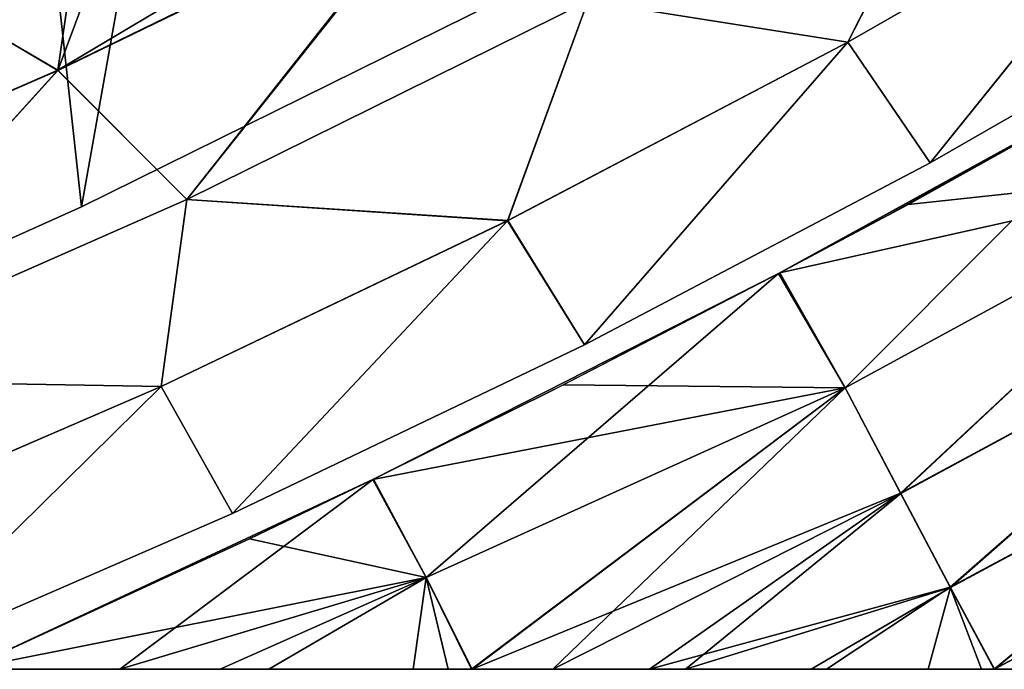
# Model space of a CAD drawing. Header units: millimetres. Extents: x -101 to 102, y -40 to 284.
# Tile 108 of 183: x 54 to 66, y 55 to 64. Entities that reach past the tile are written whole.
import ezdxf

# ---------------------------------------------------------------- set-up
doc = ezdxf.new("R2010")
doc.units = ezdxf.units.MM
doc.header["$LTSCALE"] = 65.185185
for name, color, linetype in [('14', 7, 'CONTINUOUS'), ('23', 7, 'CONTINUOUS'), ('28', 7, 'CONTINUOUS'), ('79', 7, 'CONTINUOUS'), ('87', 7, 'CONTINUOUS'), ('98', 7, 'CONTINUOUS')]:
    doc.layers.add(name, color=color, linetype=linetype)

msp = doc.modelspace()

# ---------------------------------------------------------------- linework, layer by layer
at = {"layer": '14', "color": 7, "linetype": 'Continuous'}
for points in [[(63.976, 115.239, -36.5), (54.388, 61.323, -36.5), (49.528, 105.861, -36.5), (63.976, 115.239, -36.5)], [(60.141, 64.167, -36.5), (54.388, 61.323, -36.5), (63.976, 115.239, -36.5), (60.141, 64.167, -36.5)], [(54.388, 61.323, -36.5), (48.531, 58.691, -36.5), (49.528, 105.861, -36.5), (54.388, 61.323, -36.5)]]:
    msp.add_3dface(points, dxfattribs=at)
at = {"layer": '23', "color": 7, "linetype": 'Continuous'}
for points in [[(48.731, 55.3, 34), (49.562, 55.3, 34), (54.89, 55.3, 34.229), (48.731, 55.3, 34)], [(52.894, 55.3, 35.728), (48.731, 55.3, 34), (54.89, 55.3, 34.229), (52.894, 55.3, 35.728)], [(52.206, 55.3, -31.995), (49.562, 55.3, -34), (56.193, 55.3, -33.156), (52.206, 55.3, -31.995)], [(56.193, 55.3, -33.156), (49.562, 55.3, -34), (52.894, 55.3, -35.728), (56.193, 55.3, -33.156)], [(49.562, 55.3, 34), (51.657, 55.3, 32.435), (56.826, 55.3, 32.646), (49.562, 55.3, 34)], [(54.89, 55.3, 34.229), (49.562, 55.3, 34), (56.826, 55.3, 32.646), (54.89, 55.3, 34.229)], [(51.657, 55.3, 32.435), (53.672, 55.3, 30.789), (58.707, 55.3, 30.976), (51.657, 55.3, 32.435)], [(56.826, 55.3, 32.646), (51.657, 55.3, 32.435), (58.707, 55.3, 30.976), (56.826, 55.3, 32.646)], [(54.637, 55.3, -29.949), (52.206, 55.3, -31.995), (59.473, 55.3, -30.256), (54.637, 55.3, -29.949)], [(59.473, 55.3, -30.256), (52.206, 55.3, -31.995), (59.16, 55.3, -30.551), (59.473, 55.3, -30.256)], [(59.16, 55.3, -30.551), (52.206, 55.3, -31.995), (56.193, 55.3, -33.156), (59.16, 55.3, -30.551)], [(53.672, 55.3, 30.789), (55.606, 55.3, 29.064), (59.464, 55.3, 30.265), (53.672, 55.3, 30.789)], [(58.707, 55.3, 30.976), (53.672, 55.3, 30.789), (59.464, 55.3, 30.265), (58.707, 55.3, 30.976)], [(56.85, 55.3, -27.863), (54.637, 55.3, -29.949), (61.783, 55.3, -27.913), (56.85, 55.3, -27.863)], [(61.783, 55.3, -27.913), (54.637, 55.3, -29.949), (59.473, 55.3, -30.256), (61.783, 55.3, -27.913)], [(55.606, 55.3, 29.064), (57.462, 55.3, 27.243), (62.249, 55.3, 27.397), (55.606, 55.3, 29.064)], [(59.464, 55.3, 30.265), (55.606, 55.3, 29.064), (60.524, 55.3, 29.224), (59.464, 55.3, 30.265)], [(60.524, 55.3, 29.224), (55.606, 55.3, 29.064), (62.249, 55.3, 27.397), (60.524, 55.3, 29.224)], [(58.883, 55.3, -25.721), (56.85, 55.3, -27.863), (64.084, 55.3, -25.245), (58.883, 55.3, -25.721)], [(64.084, 55.3, -25.245), (56.85, 55.3, -27.863), (61.783, 55.3, -27.913), (64.084, 55.3, -25.245)], [(57.462, 55.3, 27.243), (59.236, 55.3, 25.323), (63.884, 55.3, 25.495), (57.462, 55.3, 27.243)], [(62.249, 55.3, 27.397), (57.462, 55.3, 27.243), (63.884, 55.3, 25.495), (62.249, 55.3, 27.397)], [(60.742, 55.3, -23.517), (58.883, 55.3, -25.721), (64.084, 55.3, -25.245), (60.742, 55.3, -23.517)], [(59.236, 55.3, 25.323), (60.924, 55.3, 23.288), (65.407, 55.3, 23.533), (59.236, 55.3, 25.323)], [(63.884, 55.3, 25.495), (59.236, 55.3, 25.323), (65.407, 55.3, 23.533), (63.884, 55.3, 25.495)], [(62.443, 55.3, -21.234), (60.742, 55.3, -23.517), (66.268, 55.3, -22.332), (62.443, 55.3, -21.234)], [(66.268, 55.3, -22.332), (60.742, 55.3, -23.517), (66.104, 55.3, -22.568), (66.268, 55.3, -22.332)], [(66.104, 55.3, -22.568), (60.742, 55.3, -23.517), (64.084, 55.3, -25.245), (66.104, 55.3, -22.568)], [(60.924, 55.3, 23.288), (62.512, 55.3, 21.132), (66.273, 55.3, 22.319), (60.924, 55.3, 23.288)], [(65.407, 55.3, 23.533), (60.924, 55.3, 23.288), (66.273, 55.3, 22.319), (65.407, 55.3, 23.533)], [(63.983, 55.3, -18.862), (62.443, 55.3, -21.234), (67.844, 55.3, -19.874), (63.983, 55.3, -18.862)], [(67.844, 55.3, -19.874), (62.443, 55.3, -21.234), (66.268, 55.3, -22.332), (67.844, 55.3, -19.874)], [(62.512, 55.3, 21.132), (63.994, 55.3, 18.847), (68.114, 55.3, 19.417), (62.512, 55.3, 21.132)], [(66.273, 55.3, 22.319), (62.512, 55.3, 21.132), (66.819, 55.3, 21.508), (66.273, 55.3, 22.319)], [(66.819, 55.3, 21.508), (62.512, 55.3, 21.132), (68.114, 55.3, 19.417), (66.819, 55.3, 21.508)], [(65.366, 55.3, -16.387), (63.983, 55.3, -18.862), (69.348, 55.3, -17.15), (65.366, 55.3, -16.387)], [(69.348, 55.3, -17.15), (63.983, 55.3, -18.862), (67.844, 55.3, -19.874), (69.348, 55.3, -17.15)], [(63.994, 55.3, 18.847), (65.334, 55.3, 16.442), (69.291, 55.3, 17.262), (63.994, 55.3, 18.847)], [(68.114, 55.3, 19.417), (63.994, 55.3, 18.847), (69.291, 55.3, 17.262), (68.114, 55.3, 19.417)], [(65.334, 55.3, 16.442), (66.525, 55.3, 13.921), (70.341, 55.3, 15.029), (65.334, 55.3, 16.442)], [(69.291, 55.3, 17.262), (65.334, 55.3, 16.442), (70.341, 55.3, 15.029), (69.291, 55.3, 17.262)], [(66.569, 55.3, -13.812), (65.366, 55.3, -16.387), (70.612, 55.3, -14.396), (66.569, 55.3, -13.812)], [(70.612, 55.3, -14.396), (65.366, 55.3, -16.387), (69.348, 55.3, -17.15), (70.612, 55.3, -14.396)]]:
    msp.add_3dface(points, dxfattribs=at)
at = {"layer": '28', "color": 7, "linetype": 'Continuous'}
for points in [[(64.328, 58.964, 32.519), (68.672, 63.315, 35.783), (63.461, 60.451, 35.768), (64.328, 58.964, 32.519)], [(63.461, 60.451, 35.768), (68.672, 63.315, 35.783), (64.876, 61.207, 35.772), (63.461, 60.451, 35.768)], [(69.585, 61.828, 32.489), (68.672, 63.315, 35.783), (64.328, 58.964, 32.519), (69.585, 61.828, 32.489)], [(69.586, 61.828, -32.488), (65.147, 61.353, -35.773), (68.689, 63.324, -35.783), (69.586, 61.828, -32.488)], [(64.327, 58.966, -32.524), (63.478, 60.46, -35.768), (69.586, 61.828, -32.488), (64.327, 58.966, -32.524)], [(63.478, 60.46, -35.768), (65.147, 61.353, -35.773), (69.586, 61.828, -32.488), (63.478, 60.46, -35.768)], [(65.05, 57.592, -29.197), (64.327, 58.966, -32.524), (69.586, 61.828, -32.488), (65.05, 57.592, -29.197)], [(65.052, 57.589, 29.188), (69.585, 61.828, 32.489), (64.328, 58.964, 32.519), (65.052, 57.589, 29.188)], [(70.365, 60.461, -29.108), (65.05, 57.592, -29.197), (69.586, 61.828, -32.488), (70.365, 60.461, -29.108)], [(70.364, 60.462, 29.11), (69.585, 61.828, 32.489), (65.052, 57.589, 29.188), (70.364, 60.462, 29.11)], [(58.873, 56.494, 33.033), (63.461, 60.451, 35.768), (58.188, 57.775, 35.75), (58.873, 56.494, 33.033)], [(58.188, 57.775, 35.75), (63.461, 60.451, 35.768), (60.484, 58.913, 35.758), (58.188, 57.775, 35.75)], [(64.328, 58.964, 32.519), (63.461, 60.451, 35.768), (58.873, 56.494, 33.033), (64.328, 58.964, 32.519)], [(64.327, 58.966, -32.524), (60.659, 59.002, -35.759), (63.478, 60.46, -35.768), (64.327, 58.966, -32.524)], [(65.695, 56.369, -25.797), (65.05, 57.592, -29.197), (70.365, 60.461, -29.108), (65.695, 56.369, -25.797)], [(65.698, 56.364, 25.783), (70.364, 60.462, 29.11), (65.052, 57.589, 29.188), (65.698, 56.364, 25.783)], [(71.057, 59.246, -25.652), (65.695, 56.369, -25.797), (70.365, 60.461, -29.108), (71.057, 59.246, -25.652)], [(71.057, 59.247, 25.655), (70.364, 60.462, 29.11), (65.698, 56.364, 25.783), (71.057, 59.247, 25.655)], [(66.268, 55.3, -22.332), (65.695, 56.369, -25.797), (71.057, 59.246, -25.652), (66.268, 55.3, -22.332)], [(66.273, 55.3, 22.319), (71.057, 59.247, 25.655), (65.698, 56.364, 25.783), (66.273, 55.3, 22.319)], [(71.661, 58.185, -22.129), (66.268, 55.3, -22.332), (71.057, 59.246, -25.652), (71.661, 58.185, -22.129)], [(66.273, 55.3, 22.319), (71.661, 58.186, 22.134), (71.057, 59.247, 25.655), (66.273, 55.3, 22.319)], [(58.181, 57.771, -35.75), (60.659, 59.002, -35.759), (64.327, 58.966, -32.524), (58.181, 57.771, -35.75)], [(58.873, 56.494, -33.033), (58.181, 57.771, -35.75), (64.327, 58.966, -32.524), (58.873, 56.494, -33.033)], [(59.473, 55.3, -30.256), (58.873, 56.494, -33.033), (64.327, 58.966, -32.524), (59.473, 55.3, -30.256)], [(59.464, 55.3, 30.265), (64.328, 58.964, 32.519), (58.873, 56.494, 33.033), (59.464, 55.3, 30.265)], [(59.464, 55.3, 30.265), (60.524, 55.3, 29.224), (64.328, 58.964, 32.519), (59.464, 55.3, 30.265)], [(65.05, 57.592, -29.197), (59.473, 55.3, -30.256), (64.327, 58.966, -32.524), (65.05, 57.592, -29.197)], [(60.524, 55.3, 29.224), (65.052, 57.589, 29.188), (64.328, 58.964, 32.519), (60.524, 55.3, 29.224)], [(67.844, 55.3, -19.874), (66.268, 55.3, -22.332), (71.661, 58.185, -22.129), (67.844, 55.3, -19.874)], [(66.273, 55.3, 22.319), (66.819, 55.3, 21.508), (71.661, 58.186, 22.134), (66.273, 55.3, 22.319)], [(52.894, 55.3, 35.728), (54.89, 55.3, 34.229), (58.188, 57.775, 35.75), (52.894, 55.3, 35.728)], [(52.894, 55.3, 35.728), (58.188, 57.775, 35.75), (56.568, 56.995, 35.744), (52.894, 55.3, 35.728)], [(54.89, 55.3, 34.229), (58.873, 56.494, 33.033), (58.188, 57.775, 35.75), (54.89, 55.3, 34.229)], [(58.181, 57.771, -35.75), (58.873, 56.494, -33.033), (56.576, 56.999, -35.744), (58.181, 57.771, -35.75)], [(61.783, 55.3, -27.913), (59.473, 55.3, -30.256), (65.05, 57.592, -29.197), (61.783, 55.3, -27.913)], [(60.524, 55.3, 29.224), (62.249, 55.3, 27.397), (65.052, 57.589, 29.188), (60.524, 55.3, 29.224)], [(65.695, 56.369, -25.797), (61.783, 55.3, -27.913), (65.05, 57.592, -29.197), (65.695, 56.369, -25.797)], [(62.249, 55.3, 27.397), (65.698, 56.364, 25.783), (65.052, 57.589, 29.188), (62.249, 55.3, 27.397)], [(58.873, 56.494, -33.033), (52.894, 55.3, -35.728), (56.576, 56.999, -35.744), (58.873, 56.494, -33.033)], [(56.193, 55.3, -33.156), (52.894, 55.3, -35.728), (58.873, 56.494, -33.033), (56.193, 55.3, -33.156)], [(54.89, 55.3, 34.229), (56.826, 55.3, 32.646), (58.873, 56.494, 33.033), (54.89, 55.3, 34.229)], [(59.16, 55.3, -30.551), (56.193, 55.3, -33.156), (58.873, 56.494, -33.033), (59.16, 55.3, -30.551)], [(56.826, 55.3, 32.646), (58.707, 55.3, 30.976), (58.873, 56.494, 33.033), (56.826, 55.3, 32.646)], [(58.707, 55.3, 30.976), (59.464, 55.3, 30.265), (58.873, 56.494, 33.033), (58.707, 55.3, 30.976)], [(59.473, 55.3, -30.256), (59.16, 55.3, -30.551), (58.873, 56.494, -33.033), (59.473, 55.3, -30.256)], [(64.084, 55.3, -25.245), (61.783, 55.3, -27.913), (65.695, 56.369, -25.797), (64.084, 55.3, -25.245)], [(62.249, 55.3, 27.397), (63.884, 55.3, 25.495), (65.698, 56.364, 25.783), (62.249, 55.3, 27.397)], [(63.884, 55.3, 25.495), (65.407, 55.3, 23.533), (65.698, 56.364, 25.783), (63.884, 55.3, 25.495)], [(66.104, 55.3, -22.568), (64.084, 55.3, -25.245), (65.695, 56.369, -25.797), (66.104, 55.3, -22.568)], [(65.407, 55.3, 23.533), (66.273, 55.3, 22.319), (65.698, 56.364, 25.783), (65.407, 55.3, 23.533)], [(66.268, 55.3, -22.332), (66.104, 55.3, -22.568), (65.695, 56.369, -25.797), (66.268, 55.3, -22.332)]]:
    msp.add_3dface(points, dxfattribs=at)
at = {"layer": '79', "color": 7, "linetype": 'Continuous'}
for points in [[(54.388, 61.323, 36.5), (49.528, 105.861, 36.5), (48.531, 58.691, 36.5), (54.388, 61.323, 36.5)], [(60.141, 64.167, 36.5), (49.528, 105.861, 36.5), (54.388, 61.323, 36.5), (60.141, 64.167, 36.5)]]:
    msp.add_3dface(points, dxfattribs=at)
at = {"layer": '87', "color": 7, "linetype": 'Continuous'}
for points in [[(64.362, 63.463, -39.345), (60.978, 63.999, -42.084), (66.055, 66.805, -42.095), (64.362, 63.463, -39.345)], [(68.698, 65.951, -39.345), (64.362, 63.463, -39.345), (66.055, 66.805, -42.095), (68.698, 65.951, -39.345)], [(64.362, 63.463, -39.345), (68.698, 65.951, -39.345), (65.435, 61.894, -36.5), (64.362, 63.463, -39.345)], [(65.435, 61.894, -36.5), (68.698, 65.951, -39.345), (69.841, 64.43, -36.5), (65.435, 61.894, -36.5)], [(58.963, 65.477, -44.702), (54.081, 63.099, -44.694), (57.771, 65.301, -45.117), (58.963, 65.477, -44.702)], [(54.081, 63.099, -44.694), (58.963, 65.477, -44.702), (55.759, 61.417, -42.084), (54.081, 63.099, -44.694)], [(55.759, 61.417, -42.084), (58.963, 65.477, -44.702), (60.978, 63.999, -42.084), (55.759, 61.417, -42.084)], [(54.081, 63.099, -44.694), (54.335, 64.861, -46.274), (57.771, 65.301, -45.117), (54.081, 63.099, -44.694)], [(51.554, 64.578, -47.169), (54.335, 64.861, -46.274), (54.081, 63.099, -44.694), (51.554, 64.578, -47.169)], [(49.088, 60.928, -44.694), (51.554, 64.578, -47.169), (54.081, 63.099, -44.694), (49.088, 60.928, -44.694)], [(59.935, 61.14, -39.345), (55.759, 61.417, -42.084), (60.978, 63.999, -42.084), (59.935, 61.14, -39.345)], [(64.362, 63.463, -39.345), (59.935, 61.14, -39.345), (60.978, 63.999, -42.084), (64.362, 63.463, -39.345)], [(59.935, 61.14, -39.345), (64.362, 63.463, -39.345), (60.937, 59.526, -36.5), (59.935, 61.14, -39.345)], [(60.937, 59.526, -36.5), (64.362, 63.463, -39.345), (65.435, 61.894, -36.5), (60.937, 59.526, -36.5)], [(49.088, 60.928, -44.694), (54.081, 63.099, -44.694), (50.431, 59.069, -42.084), (49.088, 60.928, -44.694)], [(50.431, 59.069, -42.084), (54.081, 63.099, -44.694), (55.759, 61.417, -42.084), (50.431, 59.069, -42.084)], [(55.425, 58.984, -39.345), (50.431, 59.069, -42.084), (55.759, 61.417, -42.084), (55.425, 58.984, -39.345)], [(59.935, 61.14, -39.345), (55.425, 58.984, -39.345), (55.759, 61.417, -42.084), (59.935, 61.14, -39.345)], [(55.425, 58.984, -39.345), (59.935, 61.14, -39.345), (56.353, 57.327, -36.5), (55.425, 58.984, -39.345)], [(56.353, 57.327, -36.5), (59.935, 61.14, -39.345), (60.937, 59.526, -36.5), (56.353, 57.327, -36.5)], [(55.425, 58.984, -39.345), (50.838, 56.997, -39.345), (50.431, 59.069, -42.084), (55.425, 58.984, -39.345)], [(50.838, 56.997, -39.345), (55.425, 58.984, -39.345), (51.691, 55.302, -36.5), (50.838, 56.997, -39.345)], [(51.691, 55.302, -36.5), (55.425, 58.984, -39.345), (56.353, 57.327, -36.5), (51.691, 55.302, -36.5)]]:
    msp.add_3dface(points, dxfattribs=at)
at = {"layer": '98', "color": 7, "linetype": 'Continuous'}
for points in [[(60.977, 63.999, 42.084), (64.364, 63.465, 39.345), (66.075, 66.811, 42.088), (60.977, 63.999, 42.084)], [(64.364, 63.465, 39.345), (68.701, 65.952, 39.345), (66.075, 66.811, 42.088), (64.364, 63.465, 39.345)], [(64.364, 63.465, 39.345), (65.435, 61.894, 36.5), (68.701, 65.952, 39.345), (64.364, 63.465, 39.345)], [(65.435, 61.894, 36.5), (69.841, 64.43, 36.5), (68.701, 65.952, 39.345), (65.435, 61.894, 36.5)], [(54.079, 63.097, 44.694), (55.758, 61.417, 42.084), (58.986, 65.48, 44.693), (54.079, 63.097, 44.694)], [(54.079, 63.097, 44.694), (58.986, 65.48, 44.693), (54.759, 64.912, 46.137), (54.079, 63.097, 44.694)], [(55.758, 61.417, 42.084), (60.977, 63.999, 42.084), (58.986, 65.48, 44.693), (55.758, 61.417, 42.084)], [(54.079, 63.097, 44.694), (54.759, 64.912, 46.137), (51.58, 64.579, 47.159), (54.079, 63.097, 44.694)], [(49.086, 60.928, 44.694), (54.079, 63.097, 44.694), (51.58, 64.579, 47.159), (49.086, 60.928, 44.694)], [(55.758, 61.417, 42.084), (59.937, 61.141, 39.345), (60.977, 63.999, 42.084), (55.758, 61.417, 42.084)], [(59.937, 61.141, 39.345), (64.364, 63.465, 39.345), (60.977, 63.999, 42.084), (59.937, 61.141, 39.345)], [(59.937, 61.141, 39.345), (60.937, 59.526, 36.5), (64.364, 63.465, 39.345), (59.937, 61.141, 39.345)], [(60.937, 59.526, 36.5), (65.435, 61.894, 36.5), (64.364, 63.465, 39.345), (60.937, 59.526, 36.5)], [(49.086, 60.928, 44.694), (50.43, 59.068, 42.084), (54.079, 63.097, 44.694), (49.086, 60.928, 44.694)], [(50.43, 59.068, 42.084), (55.758, 61.417, 42.084), (54.079, 63.097, 44.694), (50.43, 59.068, 42.084)], [(50.43, 59.068, 42.084), (55.427, 58.984, 39.345), (55.758, 61.417, 42.084), (50.43, 59.068, 42.084)], [(55.427, 58.984, 39.345), (59.937, 61.141, 39.345), (55.758, 61.417, 42.084), (55.427, 58.984, 39.345)], [(55.427, 58.984, 39.345), (56.353, 57.327, 36.5), (59.937, 61.141, 39.345), (55.427, 58.984, 39.345)], [(56.353, 57.327, 36.5), (60.937, 59.526, 36.5), (59.937, 61.141, 39.345), (56.353, 57.327, 36.5)], [(50.839, 56.998, 39.345), (55.427, 58.984, 39.345), (50.43, 59.068, 42.084), (50.839, 56.998, 39.345)], [(50.839, 56.998, 39.345), (51.691, 55.302, 36.5), (55.427, 58.984, 39.345), (50.839, 56.998, 39.345)], [(51.691, 55.302, 36.5), (56.353, 57.327, 36.5), (55.427, 58.984, 39.345), (51.691, 55.302, 36.5)]]:
    msp.add_3dface(points, dxfattribs=at)

doc.saveas('drawing.dxf')
